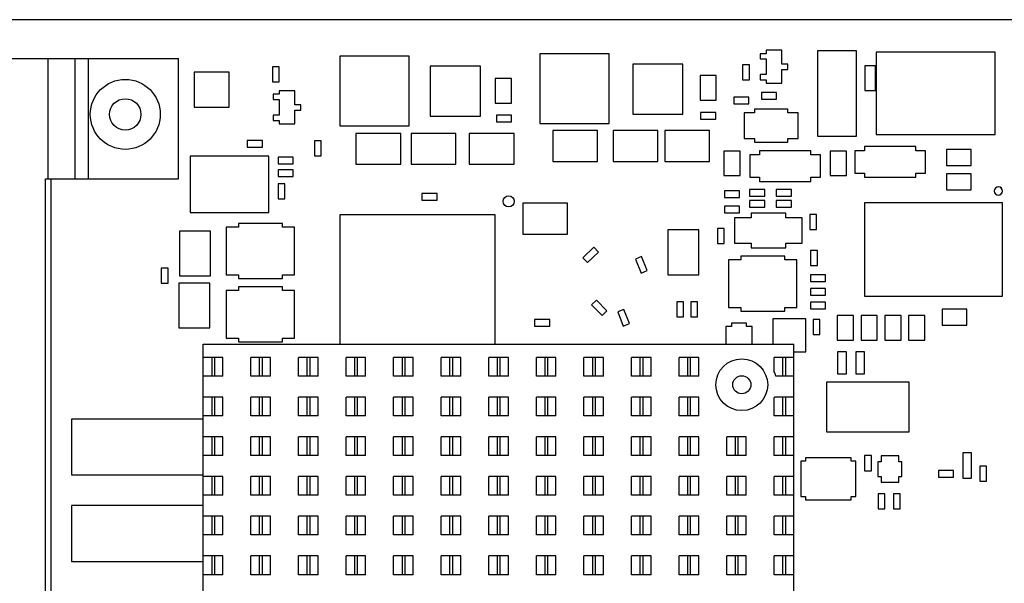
# Model space of a CAD drawing. Header units: inches. Extents: x 0 to 34, y 0 to 22.
# Tile 23 of 59: x 13.9 to 17.4, y 8.4 to 10.4. Entities that reach past the tile are written whole.
import ezdxf

# ---------------------------------------------------------------- set-up
doc = ezdxf.new("R2010")
doc.units = ezdxf.units.IN
doc.header["$LTSCALE"] = 1.87
doc.header["$MEASUREMENT"] = 0
doc.layers.get('0').update_dxf_attribs({"linetype": 'CONTINUOUS'})

msp = doc.modelspace()

# ---------------------------------------------------------------- linework, layer by layer
at = {"color": 7, "linetype": 'CONTINUOUS'}
for p, q in [((19.3556, 10.4375), (13.6186, 10.4375)), ((15.7586, 10.3152), (15.7586, 10.0668)), ((16.0066, 10.3152), (15.7586, 10.3152)), ((16.0066, 10.0668), (16.0066, 10.3152)), ((16.5464, 10.3159), (16.5464, 10.297)), ((16.568, 10.3159), (16.5464, 10.3159)), ((16.568, 10.3281), (16.568, 10.3159)), ((16.6231, 10.3281), (16.568, 10.3281)), ((16.6231, 10.2785), (16.6231, 10.3281)), ((16.7506, 10.3265), (16.7506, 10.0215)), ((16.8906, 10.3265), (16.7506, 10.3265)), ((16.8906, 10.0215), (16.8906, 10.3265)), ((16.9606, 10.3215), (16.9606, 10.0265)), ((17.3856, 10.3215), (16.9606, 10.3215)), ((17.3856, 10.0265), (17.3856, 10.3215)), ((13.5678, 10.299), (14.4678, 10.299)), ((14.0018, 9.869), (14.0018, 10.299)), ((14.0978, 10.299), (14.0978, 9.869)), ((14.1458, 9.869), (14.1458, 10.299)), ((14.4678, 9.869), (14.4678, 10.299)), ((15.0445, 10.3069), (15.0445, 10.0586)), ((15.2925, 10.3069), (15.0445, 10.3069)), ((15.2925, 10.0586), (15.2925, 10.3069)), ((16.091, 10.2786), (16.091, 10.0995)), ((16.2701, 10.2786), (16.091, 10.2786)), ((16.2701, 10.0995), (16.2701, 10.2786)), ((16.4836, 10.276), (16.4836, 10.222)), ((16.5076, 10.276), (16.4836, 10.276)), ((16.5076, 10.222), (16.5076, 10.276)), ((16.5464, 10.297), (16.568, 10.297)), ((16.568, 10.297), (16.568, 10.2411)), ((16.6448, 10.2785), (16.6231, 10.2785)), ((16.6448, 10.2596), (16.6448, 10.2785)), ((14.5243, 10.2495), (14.5243, 10.1245)), ((14.6493, 10.2495), (14.5243, 10.2495)), ((14.6493, 10.1245), (14.6493, 10.2495)), ((14.8036, 10.269), (14.8036, 10.215)), ((14.8276, 10.269), (14.8036, 10.269)), ((14.8276, 10.215), (14.8276, 10.269)), ((15.3673, 10.2715), (15.3673, 10.0924)), ((15.5464, 10.2715), (15.3673, 10.2715)), ((15.5464, 10.0924), (15.5464, 10.2715)), ((16.3316, 10.238), (16.3316, 10.15)), ((16.3896, 10.238), (16.3316, 10.238)), ((16.3896, 10.15), (16.3896, 10.238)), ((16.5464, 10.2411), (16.5464, 10.2222)), ((16.568, 10.2411), (16.5464, 10.2411)), ((16.6231, 10.21), (16.6231, 10.2596)), ((16.6231, 10.2596), (16.6448, 10.2596)), ((16.9206, 10.272), (16.9206, 10.184)), ((16.9586, 10.272), (16.9206, 10.272)), ((16.9586, 10.184), (16.9586, 10.272)), ((14.8036, 10.215), (14.8276, 10.215)), ((15.5995, 10.2268), (15.5995, 10.1388)), ((15.6575, 10.2268), (15.5995, 10.2268)), ((15.6575, 10.1388), (15.6575, 10.2268)), ((16.4836, 10.222), (16.5076, 10.222)), ((16.5464, 10.2222), (16.568, 10.2222)), ((16.568, 10.2222), (16.568, 10.21)), ((16.568, 10.21), (16.6231, 10.21)), ((14.8064, 10.1709), (14.8064, 10.152)), ((14.828, 10.1709), (14.8064, 10.1709)), ((14.828, 10.1831), (14.828, 10.1709)), ((14.8831, 10.1831), (14.828, 10.1831)), ((14.8831, 10.1335), (14.8831, 10.1831)), ((16.5506, 10.177), (16.5506, 10.153)), ((16.6046, 10.177), (16.5506, 10.177)), ((16.6046, 10.153), (16.6046, 10.177)), ((16.9206, 10.184), (16.9586, 10.184)), ((14.8064, 10.152), (14.828, 10.152)), ((14.828, 10.152), (14.828, 10.0961)), ((14.9048, 10.1335), (14.8831, 10.1335)), ((14.9048, 10.1146), (14.9048, 10.1335)), ((15.5995, 10.1388), (15.6575, 10.1388)), ((16.3316, 10.15), (16.3896, 10.15)), ((16.4516, 10.161), (16.4516, 10.137)), ((16.5056, 10.161), (16.4516, 10.161)), ((16.4516, 10.137), (16.5056, 10.137)), ((16.5056, 10.137), (16.5056, 10.161)), ((16.5506, 10.153), (16.6046, 10.153)), ((14.5243, 10.1245), (14.6493, 10.1245)), ((14.8831, 10.065), (14.8831, 10.1146)), ((14.8831, 10.1146), (14.9048, 10.1146)), ((16.091, 10.0995), (16.2701, 10.0995)), ((16.3336, 10.106), (16.3336, 10.082)), ((16.3876, 10.106), (16.3336, 10.106)), ((16.3876, 10.082), (16.3876, 10.106)), ((16.4891, 10.1049), (16.4891, 10.0132)), ((16.5265, 10.1049), (16.4891, 10.1049)), ((16.5265, 10.1181), (16.5265, 10.1049)), ((16.6446, 10.1181), (16.5265, 10.1181)), ((16.6446, 10.1049), (16.6446, 10.1181)), ((16.682, 10.1049), (16.6446, 10.1049)), ((16.682, 10.0132), (16.682, 10.1049)), ((14.8064, 10.0961), (14.8064, 10.0772)), ((14.828, 10.0961), (14.8064, 10.0961)), ((14.8064, 10.0772), (14.828, 10.0772)), ((14.828, 10.0772), (14.828, 10.065)), ((14.828, 10.065), (14.8831, 10.065)), ((15.3673, 10.0924), (15.5464, 10.0924)), ((15.6036, 10.096), (15.6036, 10.072)), ((15.6576, 10.096), (15.6036, 10.096)), ((15.6036, 10.072), (15.6576, 10.072)), ((15.6576, 10.072), (15.6576, 10.096)), ((15.7586, 10.0668), (16.0066, 10.0668)), ((16.3336, 10.082), (16.3876, 10.082)), ((15.0445, 10.0586), (15.2925, 10.0586)), ((15.1018, 10.0311), (15.1018, 9.9211)), ((15.2618, 10.0311), (15.1018, 10.0311)), ((15.2618, 9.9211), (15.2618, 10.0311)), ((15.2993, 10.0311), (15.2993, 9.9211)), ((15.4593, 10.0311), (15.2993, 10.0311)), ((15.4593, 9.9211), (15.4593, 10.0311)), ((15.5068, 10.0311), (15.5068, 9.9211)), ((15.6668, 10.0311), (15.5068, 10.0311)), ((15.6668, 9.9211), (15.6668, 10.0311)), ((15.8056, 10.041), (15.8056, 9.931)), ((15.9656, 10.041), (15.8056, 10.041)), ((15.9656, 9.931), (15.9656, 10.041)), ((16.0206, 10.041), (16.0206, 9.931)), ((16.1806, 10.041), (16.0206, 10.041)), ((16.1806, 9.931), (16.1806, 10.041)), ((16.2056, 10.041), (16.2056, 9.931)), ((16.3656, 10.041), (16.2056, 10.041)), ((16.3656, 9.931), (16.3656, 10.041)), ((14.7136, 10.006), (14.7136, 9.982)), ((14.7676, 10.006), (14.7136, 10.006)), ((14.7676, 9.982), (14.7676, 10.006)), ((14.9536, 10.005), (14.9536, 9.951)), ((14.9776, 10.005), (14.9536, 10.005)), ((14.9776, 9.951), (14.9776, 10.005)), ((16.4891, 10.0132), (16.5265, 10.0132)), ((16.5265, 10.0132), (16.5265, 10)), ((16.5265, 10), (16.6446, 10)), ((16.6446, 10), (16.6446, 10.0132)), ((16.6446, 10.0132), (16.682, 10.0132)), ((16.7506, 10.0215), (16.8906, 10.0215)), ((16.9606, 10.0265), (17.3856, 10.0265)), ((14.7136, 9.982), (14.7676, 9.982)), ((16.4166, 9.968), (16.4166, 9.88)), ((16.4746, 9.968), (16.4166, 9.968)), ((16.4746, 9.88), (16.4746, 9.968)), ((16.5436, 9.969), (16.5436, 9.954)), ((16.7276, 9.969), (16.5436, 9.969)), ((16.7276, 9.954), (16.7276, 9.969)), ((16.7966, 9.968), (16.7966, 9.88)), ((16.8546, 9.968), (16.7966, 9.968)), ((16.8546, 9.88), (16.8546, 9.968)), ((16.8846, 9.969), (16.8846, 9.889)), ((16.9186, 9.969), (16.8846, 9.969)), ((16.9186, 9.984), (16.9186, 9.969)), ((17.1026, 9.984), (16.9186, 9.984)), ((17.1026, 9.969), (17.1026, 9.984)), ((17.1366, 9.969), (17.1026, 9.969)), ((17.1366, 9.889), (17.1366, 9.969)), ((17.2116, 9.974), (17.2116, 9.916)), ((17.2996, 9.974), (17.2116, 9.974)), ((17.2996, 9.916), (17.2996, 9.974)), ((14.5101, 9.9494), (14.5101, 9.7486)), ((14.7911, 9.9494), (14.5101, 9.9494)), ((14.7911, 9.7486), (14.7911, 9.9494)), ((14.8236, 9.946), (14.8236, 9.922)), ((14.8776, 9.946), (14.8236, 9.946)), ((14.8236, 9.922), (14.8776, 9.922)), ((14.8776, 9.922), (14.8776, 9.946)), ((14.9536, 9.951), (14.9776, 9.951)), ((15.1018, 9.9211), (15.2618, 9.9211)), ((15.2993, 9.9211), (15.4593, 9.9211)), ((15.5068, 9.9211), (15.6668, 9.9211)), ((15.8056, 9.931), (15.9656, 9.931)), ((16.0206, 9.931), (16.1806, 9.931)), ((16.2056, 9.931), (16.3656, 9.931)), ((16.5096, 9.954), (16.5096, 9.874)), ((16.5436, 9.954), (16.5096, 9.954)), ((16.7616, 9.954), (16.7276, 9.954)), ((16.7616, 9.874), (16.7616, 9.954)), ((14.8236, 9.901), (14.8236, 9.877)), ((14.8776, 9.901), (14.8236, 9.901)), ((14.8776, 9.877), (14.8776, 9.901)), ((16.8846, 9.889), (16.9186, 9.889)), ((16.9186, 9.889), (16.9186, 9.874)), ((17.1026, 9.874), (17.1026, 9.889)), ((17.1026, 9.889), (17.1366, 9.889)), ((17.2116, 9.916), (17.2996, 9.916)), ((17.2116, 9.887), (17.2116, 9.829)), ((17.2996, 9.887), (17.2116, 9.887)), ((17.2996, 9.829), (17.2996, 9.887)), ((13.9928, 7.069), (13.9928, 9.869)), ((13.9928, 9.869), (14.4678, 9.869)), ((14.0134, 7.069), (14.0134, 9.869)), ((14.8236, 9.877), (14.8776, 9.877)), ((14.8236, 9.851), (14.8236, 9.797)), ((14.8476, 9.851), (14.8236, 9.851)), ((14.8476, 9.797), (14.8476, 9.851)), ((16.4166, 9.88), (16.4746, 9.88)), ((16.5096, 9.874), (16.5436, 9.874)), ((16.5436, 9.874), (16.5436, 9.859)), ((16.5436, 9.859), (16.7276, 9.859)), ((16.7276, 9.859), (16.7276, 9.874)), ((16.7276, 9.874), (16.7616, 9.874)), ((16.7966, 9.88), (16.8546, 9.88)), ((16.9186, 9.874), (17.1026, 9.874)), ((15.3376, 9.816), (15.3376, 9.792)), ((15.3916, 9.816), (15.3376, 9.816)), ((15.3916, 9.792), (15.3916, 9.816)), ((16.4186, 9.826), (16.4186, 9.802)), ((16.4726, 9.826), (16.4186, 9.826)), ((16.4726, 9.802), (16.4726, 9.826)), ((16.5086, 9.831), (16.5086, 9.807)), ((16.5626, 9.831), (16.5086, 9.831)), ((16.5626, 9.807), (16.5626, 9.831)), ((16.6036, 9.831), (16.6036, 9.807)), ((16.6576, 9.831), (16.6036, 9.831)), ((16.6576, 9.807), (16.6576, 9.831)), ((17.2116, 9.829), (17.2996, 9.829)), ((17.3969, 9.8396), (17.3969, 9.8401)), ((17.3979, 9.8401), (17.3979, 9.8396)), ((14.8236, 9.797), (14.8476, 9.797)), ((15.3376, 9.792), (15.3916, 9.792)), ((15.6983, 9.7811), (15.6983, 9.6711)), ((15.8583, 9.7811), (15.6983, 9.7811)), ((15.8583, 9.6711), (15.8583, 9.7811)), ((16.4186, 9.802), (16.4726, 9.802)), ((16.5086, 9.807), (16.5626, 9.807)), ((16.5086, 9.791), (16.5086, 9.767)), ((16.5626, 9.791), (16.5086, 9.791)), ((16.5626, 9.767), (16.5626, 9.791)), ((16.6036, 9.807), (16.6576, 9.807)), ((16.6036, 9.791), (16.6036, 9.767)), ((16.6576, 9.791), (16.6036, 9.791)), ((16.6576, 9.767), (16.6576, 9.791)), ((16.9195, 9.7833), (16.9195, 9.4487)), ((17.4116, 9.7833), (16.9195, 9.7833)), ((17.4116, 9.4487), (17.4116, 9.7833)), ((14.5101, 9.7486), (14.7911, 9.7486)), ((16.4186, 9.771), (16.4186, 9.747)), ((16.4726, 9.771), (16.4186, 9.771)), ((16.4186, 9.747), (16.4726, 9.747)), ((16.4726, 9.747), (16.4726, 9.771)), ((16.5086, 9.767), (16.5626, 9.767)), ((16.5136, 9.746), (16.5136, 9.7295)), ((16.6376, 9.746), (16.5136, 9.746)), ((16.6036, 9.767), (16.6576, 9.767)), ((16.6376, 9.7295), (16.6376, 9.746)), ((15.0443, 9.7402), (15.0443, 9.2775)), ((15.5994, 9.7402), (15.0443, 9.7402)), ((15.5994, 9.2775), (15.5994, 9.7402)), ((16.4551, 9.7295), (16.4551, 9.6385)), ((16.5136, 9.7295), (16.4551, 9.7295)), ((16.6961, 9.7295), (16.6376, 9.7295)), ((16.6961, 9.6385), (16.6961, 9.7295)), ((16.7236, 9.741), (16.7236, 9.687)), ((16.7476, 9.741), (16.7236, 9.741)), ((16.7476, 9.687), (16.7476, 9.741)), ((14.4718, 9.682), (14.4718, 9.522)), ((14.5818, 9.682), (14.4718, 9.682)), ((14.5818, 9.522), (14.5818, 9.682)), ((14.6385, 9.6953), (14.6385, 9.5252)), ((14.6818, 9.6953), (14.6385, 9.6953)), ((14.6818, 9.7087), (14.6818, 9.6953)), ((14.8393, 9.7087), (14.6818, 9.7087)), ((14.8393, 9.6953), (14.8393, 9.7087)), ((14.8826, 9.6953), (14.8393, 9.6953)), ((14.8826, 9.5252), (14.8826, 9.6953)), ((16.2165, 9.6858), (16.2165, 9.5258)), ((16.3265, 9.6858), (16.2165, 9.6858)), ((16.3265, 9.5258), (16.3265, 9.6858)), ((16.3936, 9.691), (16.3936, 9.637)), ((16.4176, 9.691), (16.3936, 9.691)), ((16.4176, 9.637), (16.4176, 9.691)), ((16.7236, 9.687), (16.7476, 9.687)), ((15.6983, 9.6711), (15.8583, 9.6711)), ((15.9514, 9.6239), (15.9126, 9.5863)), ((15.9292, 9.5691), (15.9681, 9.6066)), ((15.9681, 9.6066), (15.9514, 9.6239)), ((16.3936, 9.637), (16.4176, 9.637)), ((16.4551, 9.6385), (16.5136, 9.6385)), ((16.5136, 9.6385), (16.5136, 9.622)), ((16.5136, 9.622), (16.6376, 9.622)), ((16.6376, 9.622), (16.6376, 9.6385)), ((16.6376, 9.6385), (16.6961, 9.6385)), ((16.7266, 9.613), (16.7266, 9.559)), ((16.7506, 9.613), (16.7266, 9.613)), ((16.7506, 9.559), (16.7506, 9.613)), ((15.9126, 9.5863), (15.9292, 9.5691)), ((16.1226, 9.5908), (16.1004, 9.5818)), ((16.1004, 9.5818), (16.1206, 9.5317)), ((16.1429, 9.5407), (16.1226, 9.5908)), ((16.4335, 9.5791), (16.4335, 9.409)), ((16.4768, 9.5791), (16.4335, 9.5791)), ((16.4768, 9.5924), (16.4768, 9.5791)), ((16.6343, 9.5924), (16.4768, 9.5924)), ((16.6343, 9.5791), (16.6343, 9.5924)), ((16.6776, 9.5791), (16.6343, 9.5791)), ((16.6776, 9.409), (16.6776, 9.5791)), ((14.4065, 9.5498), (14.4065, 9.4958)), ((14.4305, 9.5498), (14.4065, 9.5498)), ((14.4305, 9.4958), (14.4305, 9.5498)), ((16.1206, 9.5317), (16.1429, 9.5407)), ((16.7266, 9.559), (16.7506, 9.559)), ((14.4718, 9.522), (14.5818, 9.522)), ((14.6385, 9.5252), (14.6818, 9.5252)), ((14.6818, 9.5252), (14.6818, 9.5119)), ((14.6818, 9.5119), (14.8393, 9.5119)), ((14.8393, 9.5119), (14.8393, 9.5252)), ((14.8393, 9.5252), (14.8826, 9.5252)), ((16.2165, 9.5258), (16.3265, 9.5258)), ((16.7256, 9.526), (16.7256, 9.502)), ((16.7796, 9.526), (16.7256, 9.526)), ((16.7256, 9.502), (16.7796, 9.502)), ((16.7796, 9.502), (16.7796, 9.526)), ((14.4065, 9.4958), (14.4305, 9.4958)), ((14.4693, 9.4961), (14.4693, 9.3361)), ((14.5793, 9.4961), (14.4693, 9.4961)), ((14.5793, 9.3361), (14.5793, 9.4961)), ((14.6385, 9.4691), (14.6385, 9.299)), ((14.6818, 9.4691), (14.6385, 9.4691)), ((14.6818, 9.4824), (14.6818, 9.4691)), ((14.8393, 9.4824), (14.6818, 9.4824)), ((14.8393, 9.4691), (14.8393, 9.4824)), ((14.8826, 9.4691), (14.8393, 9.4691)), ((14.8826, 9.299), (14.8826, 9.4691)), ((16.7256, 9.477), (16.7256, 9.453)), ((16.7796, 9.477), (16.7256, 9.477)), ((16.7796, 9.453), (16.7796, 9.477)), ((15.9614, 9.435), (15.9441, 9.4184)), ((15.9989, 9.3962), (15.9614, 9.435)), ((16.2486, 9.429), (16.2486, 9.375)), ((16.2726, 9.429), (16.2486, 9.429)), ((16.2726, 9.375), (16.2726, 9.429)), ((16.2985, 9.4288), (16.2985, 9.3748)), ((16.3225, 9.4288), (16.2985, 9.4288)), ((16.3225, 9.3748), (16.3225, 9.4288)), ((16.7256, 9.453), (16.7796, 9.453)), ((16.9195, 9.4487), (17.4116, 9.4487)), ((15.9441, 9.4184), (15.9817, 9.3795)), ((15.9817, 9.3795), (15.9989, 9.3962)), ((16.0593, 9.4016), (16.0371, 9.3926)), ((16.0796, 9.3515), (16.0593, 9.4016)), ((16.4335, 9.409), (16.4768, 9.409)), ((16.4768, 9.409), (16.4768, 9.3956)), ((16.4768, 9.3956), (16.6343, 9.3956)), ((16.6343, 9.3956), (16.6343, 9.409)), ((16.6343, 9.409), (16.6776, 9.409)), ((16.7256, 9.428), (16.7256, 9.404)), ((16.7796, 9.428), (16.7256, 9.428)), ((16.7256, 9.404), (16.7796, 9.404)), ((16.7796, 9.404), (16.7796, 9.428)), ((17.2846, 9.403), (17.1966, 9.403)), ((17.1966, 9.403), (17.1966, 9.345)), ((17.2846, 9.345), (17.2846, 9.403)), ((15.7403, 9.366), (15.7403, 9.342)), ((15.7943, 9.366), (15.7403, 9.366)), ((15.7943, 9.342), (15.7943, 9.366)), ((16.0371, 9.3926), (16.0573, 9.3425)), ((16.2486, 9.375), (16.2726, 9.375)), ((16.2985, 9.3748), (16.3225, 9.3748)), ((16.5914, 9.368), (16.5914, 9.2775)), ((16.7097, 9.368), (16.5914, 9.368)), ((16.7097, 9.25), (16.7097, 9.368)), ((16.7356, 9.366), (16.7356, 9.312)), ((16.7596, 9.366), (16.7356, 9.366)), ((16.7596, 9.312), (16.7596, 9.366)), ((16.8216, 9.38), (16.8216, 9.292)), ((16.8796, 9.38), (16.8216, 9.38)), ((16.8796, 9.292), (16.8796, 9.38)), ((16.9066, 9.38), (16.9066, 9.292)), ((16.9646, 9.38), (16.9066, 9.38)), ((16.9646, 9.292), (16.9646, 9.38)), ((16.9916, 9.38), (16.9916, 9.292)), ((17.0496, 9.38), (16.9916, 9.38)), ((17.0496, 9.292), (17.0496, 9.38)), ((17.0766, 9.38), (17.0766, 9.292)), ((17.1346, 9.38), (17.0766, 9.38)), ((17.1346, 9.292), (17.1346, 9.38)), ((14.4693, 9.3361), (14.5793, 9.3361)), ((15.7403, 9.342), (15.7943, 9.342)), ((16.0573, 9.3425), (16.0796, 9.3515)), ((16.4236, 9.3405), (16.4236, 9.2775)), ((16.4441, 9.3405), (16.4236, 9.3405)), ((16.4441, 9.3525), (16.4441, 9.3405)), ((16.4971, 9.3525), (16.4441, 9.3525)), ((16.4971, 9.3405), (16.4971, 9.3525)), ((16.5176, 9.3405), (16.4971, 9.3405)), ((16.5176, 9.2775), (16.5176, 9.3405)), ((17.1966, 9.345), (17.2846, 9.345)), ((14.6385, 9.299), (14.6818, 9.299)), ((14.6818, 9.299), (14.6818, 9.2856)), ((14.8393, 9.2856), (14.8393, 9.299)), ((14.8393, 9.299), (14.8826, 9.299)), ((16.7356, 9.312), (16.7596, 9.312)), ((16.8216, 9.292), (16.8796, 9.292)), ((16.9066, 9.292), (16.9646, 9.292)), ((16.9916, 9.292), (17.0496, 9.292)), ((17.0766, 9.292), (17.1346, 9.292)), ((14.5566, 7.2775), (14.5566, 9.2775)), ((14.5566, 9.2775), (16.6666, 9.2775)), ((14.6818, 9.2856), (14.8393, 9.2856)), ((16.6666, 7.2775), (16.6666, 9.2775)), ((14.6266, 9.2305), (14.5566, 9.2305)), ((14.5866, 9.2305), (14.5866, 9.1635)), ((14.5966, 9.2305), (14.5966, 9.1635)), ((14.6266, 9.1635), (14.6266, 9.2305)), ((14.7266, 9.1635), (14.7266, 9.2305)), ((14.7966, 9.2305), (14.7266, 9.2305)), ((14.7566, 9.2305), (14.7566, 9.1635)), ((14.7666, 9.2305), (14.7666, 9.1635)), ((14.7966, 9.1635), (14.7966, 9.2305)), ((14.8966, 9.1635), (14.8966, 9.2305)), ((14.9666, 9.2305), (14.8966, 9.2305)), ((14.9266, 9.2305), (14.9266, 9.1635)), ((14.9366, 9.2305), (14.9366, 9.1635)), ((14.9666, 9.1635), (14.9666, 9.2305)), ((15.0666, 9.1635), (15.0666, 9.2305)), ((15.1366, 9.2305), (15.0666, 9.2305)), ((15.0966, 9.2305), (15.0966, 9.1635)), ((15.1066, 9.2305), (15.1066, 9.1635)), ((15.1366, 9.1635), (15.1366, 9.2305)), ((15.2366, 9.1635), (15.2366, 9.2305)), ((15.3066, 9.2305), (15.2366, 9.2305)), ((15.2666, 9.2305), (15.2666, 9.1635)), ((15.2766, 9.2305), (15.2766, 9.1635)), ((15.3066, 9.1635), (15.3066, 9.2305)), ((15.4066, 9.1635), (15.4066, 9.2305)), ((15.4766, 9.2305), (15.4066, 9.2305)), ((15.4366, 9.2305), (15.4366, 9.1635)), ((15.4466, 9.2305), (15.4466, 9.1635)), ((15.4766, 9.1635), (15.4766, 9.2305)), ((15.5766, 9.1635), (15.5766, 9.2305)), ((15.6466, 9.2305), (15.5766, 9.2305)), ((15.6066, 9.2305), (15.6066, 9.1635)), ((15.6166, 9.2305), (15.6166, 9.1635)), ((15.6466, 9.1635), (15.6466, 9.2305)), ((15.7466, 9.1635), (15.7466, 9.2305)), ((15.8166, 9.2305), (15.7466, 9.2305)), ((15.7766, 9.2305), (15.7766, 9.1635)), ((15.7866, 9.2305), (15.7866, 9.1635)), ((15.8166, 9.1635), (15.8166, 9.2305)), ((15.9166, 9.1635), (15.9166, 9.2305)), ((15.9866, 9.2305), (15.9166, 9.2305)), ((15.9466, 9.2305), (15.9466, 9.1635)), ((15.9566, 9.2305), (15.9566, 9.1635)), ((15.9866, 9.1635), (15.9866, 9.2305)), ((16.0866, 9.1635), (16.0866, 9.2305)), ((16.1566, 9.2305), (16.0866, 9.2305)), ((16.1166, 9.2305), (16.1166, 9.1635)), ((16.1266, 9.2305), (16.1266, 9.1635)), ((16.1566, 9.1635), (16.1566, 9.2305)), ((16.2566, 9.1635), (16.2566, 9.2305)), ((16.3266, 9.2305), (16.2566, 9.2305)), ((16.2866, 9.2305), (16.2866, 9.1635)), ((16.2966, 9.2305), (16.2966, 9.1635)), ((16.3266, 9.1635), (16.3266, 9.2305)), ((16.5966, 9.1791), (16.5966, 9.2305)), ((16.6666, 9.2305), (16.5966, 9.2305)), ((16.6266, 9.2305), (16.6266, 9.1635)), ((16.6366, 9.2305), (16.6366, 9.1635)), ((16.6666, 9.25), (16.7097, 9.25)), ((16.8228, 9.2504), (16.8228, 9.1716)), ((16.8543, 9.2504), (16.8228, 9.2504)), ((16.8543, 9.1716), (16.8543, 9.2504)), ((16.8878, 9.2504), (16.8878, 9.1716)), ((16.9193, 9.2504), (16.8878, 9.2504)), ((16.9193, 9.1716), (16.9193, 9.2504)), ((14.6266, 9.1635), (14.5566, 9.1635)), ((14.7966, 9.1635), (14.7266, 9.1635)), ((14.9666, 9.1635), (14.8966, 9.1635)), ((15.1366, 9.1635), (15.0666, 9.1635)), ((15.3066, 9.1635), (15.2366, 9.1635)), ((15.4766, 9.1635), (15.4066, 9.1635)), ((15.6466, 9.1635), (15.5766, 9.1635)), ((15.8166, 9.1635), (15.7466, 9.1635)), ((15.9866, 9.1635), (15.9166, 9.1635)), ((16.1566, 9.1635), (16.0866, 9.1635)), ((16.3266, 9.1635), (16.2566, 9.1635)), ((16.6666, 9.1635), (16.6017, 9.1635)), ((16.8228, 9.1716), (16.8543, 9.1716)), ((16.8878, 9.1716), (16.9193, 9.1716)), ((16.7829, 9.1416), (16.7829, 8.9644)), ((17.0782, 9.1416), (16.7829, 9.1416)), ((17.0782, 8.9644), (17.0782, 9.1416)), ((14.6266, 9.0885), (14.5566, 9.0885)), ((14.5866, 9.0885), (14.5866, 9.0215)), ((14.5966, 9.0885), (14.5966, 9.0215)), ((14.6266, 9.0215), (14.6266, 9.0885)), ((14.7266, 9.0215), (14.7266, 9.0885)), ((14.7966, 9.0885), (14.7266, 9.0885)), ((14.7566, 9.0885), (14.7566, 9.0215)), ((14.7666, 9.0885), (14.7666, 9.0215)), ((14.7966, 9.0215), (14.7966, 9.0885)), ((14.8966, 9.0215), (14.8966, 9.0885)), ((14.9666, 9.0885), (14.8966, 9.0885)), ((14.9266, 9.0885), (14.9266, 9.0215)), ((14.9366, 9.0885), (14.9366, 9.0215)), ((14.9666, 9.0215), (14.9666, 9.0885)), ((15.0666, 9.0215), (15.0666, 9.0885)), ((15.1366, 9.0885), (15.0666, 9.0885)), ((15.0966, 9.0885), (15.0966, 9.0215)), ((15.1066, 9.0885), (15.1066, 9.0215)), ((15.1366, 9.0215), (15.1366, 9.0885)), ((15.2366, 9.0215), (15.2366, 9.0885)), ((15.3066, 9.0885), (15.2366, 9.0885)), ((15.2666, 9.0885), (15.2666, 9.0215)), ((15.2766, 9.0885), (15.2766, 9.0215)), ((15.3066, 9.0215), (15.3066, 9.0885)), ((15.4066, 9.0215), (15.4066, 9.0885)), ((15.4766, 9.0885), (15.4066, 9.0885)), ((15.4366, 9.0885), (15.4366, 9.0215)), ((15.4466, 9.0885), (15.4466, 9.0215)), ((15.4766, 9.0215), (15.4766, 9.0885)), ((15.5766, 9.0215), (15.5766, 9.0885)), ((15.6466, 9.0885), (15.5766, 9.0885)), ((15.6066, 9.0885), (15.6066, 9.0215)), ((15.6166, 9.0885), (15.6166, 9.0215)), ((15.6466, 9.0215), (15.6466, 9.0885)), ((15.7466, 9.0215), (15.7466, 9.0885)), ((15.8166, 9.0885), (15.7466, 9.0885)), ((15.7766, 9.0885), (15.7766, 9.0215)), ((15.7866, 9.0885), (15.7866, 9.0215)), ((15.8166, 9.0215), (15.8166, 9.0885)), ((15.9166, 9.0215), (15.9166, 9.0885)), ((15.9866, 9.0885), (15.9166, 9.0885)), ((15.9466, 9.0885), (15.9466, 9.0215)), ((15.9566, 9.0885), (15.9566, 9.0215)), ((15.9866, 9.0215), (15.9866, 9.0885)), ((16.0866, 9.0215), (16.0866, 9.0885)), ((16.1566, 9.0885), (16.0866, 9.0885)), ((16.1166, 9.0885), (16.1166, 9.0215)), ((16.1266, 9.0885), (16.1266, 9.0215)), ((16.1566, 9.0215), (16.1566, 9.0885)), ((16.2566, 9.0215), (16.2566, 9.0885)), ((16.3266, 9.0885), (16.2566, 9.0885)), ((16.2866, 9.0885), (16.2866, 9.0215)), ((16.2966, 9.0885), (16.2966, 9.0215)), ((16.3266, 9.0215), (16.3266, 9.0885)), ((16.5966, 9.0215), (16.5966, 9.0859)), ((16.6666, 9.0885), (16.5976, 9.0885)), ((16.6266, 9.0885), (16.6266, 9.0215)), ((16.6366, 9.0885), (16.6366, 9.0215)), ((14.0856, 9.01), (14.0856, 8.81)), ((14.5566, 9.01), (14.0856, 9.01)), ((14.6266, 9.0215), (14.5566, 9.0215)), ((14.7966, 9.0215), (14.7266, 9.0215)), ((14.9666, 9.0215), (14.8966, 9.0215)), ((15.1366, 9.0215), (15.0666, 9.0215)), ((15.3066, 9.0215), (15.2366, 9.0215)), ((15.4766, 9.0215), (15.4066, 9.0215)), ((15.6466, 9.0215), (15.5766, 9.0215)), ((15.8166, 9.0215), (15.7466, 9.0215)), ((15.9866, 9.0215), (15.9166, 9.0215)), ((16.1566, 9.0215), (16.0866, 9.0215)), ((16.3266, 9.0215), (16.2566, 9.0215)), ((16.6666, 9.0215), (16.5966, 9.0215)), ((14.6266, 8.9465), (14.5566, 8.9465)), ((14.5866, 8.9465), (14.5866, 8.8795)), ((14.5966, 8.9465), (14.5966, 8.8795)), ((14.6266, 8.8795), (14.6266, 8.9465)), ((14.7266, 8.8795), (14.7266, 8.9465)), ((14.7966, 8.9465), (14.7266, 8.9465)), ((14.7566, 8.9465), (14.7566, 8.8795)), ((14.7666, 8.9465), (14.7666, 8.8795)), ((14.7966, 8.8795), (14.7966, 8.9465)), ((14.8966, 8.8795), (14.8966, 8.9465)), ((14.9666, 8.9465), (14.8966, 8.9465)), ((14.9266, 8.9465), (14.9266, 8.8795)), ((14.9366, 8.9465), (14.9366, 8.8795)), ((14.9666, 8.8795), (14.9666, 8.9465)), ((15.0666, 8.8795), (15.0666, 8.9465)), ((15.1366, 8.9465), (15.0666, 8.9465)), ((15.0966, 8.9465), (15.0966, 8.8795)), ((15.1066, 8.9465), (15.1066, 8.8795)), ((15.1366, 8.8795), (15.1366, 8.9465)), ((15.2366, 8.8795), (15.2366, 8.9465)), ((15.3066, 8.9465), (15.2366, 8.9465)), ((15.2666, 8.9465), (15.2666, 8.8795)), ((15.2766, 8.9465), (15.2766, 8.8795)), ((15.3066, 8.8795), (15.3066, 8.9465)), ((15.4066, 8.8795), (15.4066, 8.9465)), ((15.4766, 8.9465), (15.4066, 8.9465)), ((15.4366, 8.9465), (15.4366, 8.8795)), ((15.4466, 8.9465), (15.4466, 8.8795)), ((15.4766, 8.8795), (15.4766, 8.9465)), ((15.5766, 8.8795), (15.5766, 8.9465)), ((15.6466, 8.9465), (15.5766, 8.9465)), ((15.6066, 8.9465), (15.6066, 8.8795)), ((15.6166, 8.9465), (15.6166, 8.8795)), ((15.6466, 8.8795), (15.6466, 8.9465)), ((15.7466, 8.8795), (15.7466, 8.9465)), ((15.8166, 8.9465), (15.7466, 8.9465)), ((15.7766, 8.9465), (15.7766, 8.8795)), ((15.7866, 8.9465), (15.7866, 8.8795)), ((15.8166, 8.8795), (15.8166, 8.9465)), ((15.9166, 8.8795), (15.9166, 8.9465)), ((15.9866, 8.9465), (15.9166, 8.9465)), ((15.9466, 8.9465), (15.9466, 8.8795)), ((15.9566, 8.9465), (15.9566, 8.8795)), ((15.9866, 8.8795), (15.9866, 8.9465)), ((16.0866, 8.8795), (16.0866, 8.9465)), ((16.1566, 8.9465), (16.0866, 8.9465)), ((16.1166, 8.9465), (16.1166, 8.8795)), ((16.1266, 8.9465), (16.1266, 8.8795)), ((16.1566, 8.8795), (16.1566, 8.9465)), ((16.2566, 8.8795), (16.2566, 8.9465)), ((16.3266, 8.9465), (16.2566, 8.9465)), ((16.2866, 8.9465), (16.2866, 8.8795)), ((16.2966, 8.9465), (16.2966, 8.8795)), ((16.3266, 8.8795), (16.3266, 8.9465)), ((16.4266, 8.8795), (16.4266, 8.9465)), ((16.4966, 8.9465), (16.4266, 8.9465)), ((16.4566, 8.9465), (16.4566, 8.8795)), ((16.4666, 8.9465), (16.4666, 8.8795)), ((16.4966, 8.8795), (16.4966, 8.9465)), ((16.5966, 8.8795), (16.5966, 8.9465)), ((16.6666, 8.9465), (16.5966, 8.9465)), ((16.6266, 8.9465), (16.6266, 8.8795)), ((16.6366, 8.9465), (16.6366, 8.8795)), ((16.7829, 8.9644), (17.0782, 8.9644)), ((14.6266, 8.8795), (14.5566, 8.8795)), ((14.7966, 8.8795), (14.7266, 8.8795)), ((14.9666, 8.8795), (14.8966, 8.8795)), ((15.1366, 8.8795), (15.0666, 8.8795)), ((15.3066, 8.8795), (15.2366, 8.8795)), ((15.4766, 8.8795), (15.4066, 8.8795)), ((15.6466, 8.8795), (15.5766, 8.8795)), ((15.8166, 8.8795), (15.7466, 8.8795)), ((15.9866, 8.8795), (15.9166, 8.8795)), ((16.1566, 8.8795), (16.0866, 8.8795)), ((16.3266, 8.8795), (16.2566, 8.8795)), ((16.4966, 8.8795), (16.4266, 8.8795)), ((16.6666, 8.8795), (16.5966, 8.8795)), ((16.7081, 8.871), (16.7081, 8.859)), ((16.8711, 8.871), (16.7081, 8.871)), ((16.8711, 8.859), (16.8711, 8.871)), ((16.9436, 8.8793), (16.9196, 8.8793)), ((16.9196, 8.8793), (16.9196, 8.8253)), ((16.9436, 8.8253), (16.9436, 8.8793)), ((17.0412, 8.878), (16.978, 8.878)), ((16.978, 8.878), (16.978, 8.8575)), ((17.0412, 8.8575), (17.0412, 8.878)), ((17.3011, 8.889), (17.2701, 8.889)), ((17.2701, 8.889), (17.2701, 8.799)), ((17.3011, 8.799), (17.3011, 8.889)), ((16.6911, 8.859), (16.6911, 8.733)), ((16.7081, 8.859), (16.6911, 8.859)), ((16.8881, 8.859), (16.8711, 8.859)), ((16.8881, 8.733), (16.8881, 8.859)), ((16.978, 8.8575), (16.9671, 8.8575)), ((16.9671, 8.8575), (16.9671, 8.8045)), ((17.0521, 8.8575), (17.0412, 8.8575)), ((17.0521, 8.8045), (17.0521, 8.8575)), ((17.3546, 8.842), (17.3306, 8.842)), ((17.3306, 8.842), (17.3306, 8.788)), ((17.3546, 8.788), (17.3546, 8.842)), ((14.0856, 8.81), (14.5566, 8.81)), ((14.6266, 8.8045), (14.5566, 8.8045)), ((14.5866, 8.8045), (14.5866, 8.7375)), ((14.5966, 8.8045), (14.5966, 8.7375)), ((14.6266, 8.7375), (14.6266, 8.8045)), ((14.7266, 8.7375), (14.7266, 8.8045)), ((14.7966, 8.8045), (14.7266, 8.8045)), ((14.7566, 8.8045), (14.7566, 8.7375)), ((14.7666, 8.8045), (14.7666, 8.7375)), ((14.7966, 8.7375), (14.7966, 8.8045)), ((14.8966, 8.7375), (14.8966, 8.8045)), ((14.9666, 8.8045), (14.8966, 8.8045)), ((14.9266, 8.8045), (14.9266, 8.7375)), ((14.9366, 8.8045), (14.9366, 8.7375)), ((14.9666, 8.7375), (14.9666, 8.8045)), ((15.0666, 8.7375), (15.0666, 8.8045)), ((15.1366, 8.8045), (15.0666, 8.8045)), ((15.0966, 8.8045), (15.0966, 8.7375)), ((15.1066, 8.8045), (15.1066, 8.7375)), ((15.1366, 8.7375), (15.1366, 8.8045)), ((15.2366, 8.7375), (15.2366, 8.8045)), ((15.3066, 8.8045), (15.2366, 8.8045)), ((15.2666, 8.8045), (15.2666, 8.7375)), ((15.2766, 8.8045), (15.2766, 8.7375)), ((15.3066, 8.7375), (15.3066, 8.8045)), ((15.4066, 8.7375), (15.4066, 8.8045)), ((15.4766, 8.8045), (15.4066, 8.8045)), ((15.4366, 8.8045), (15.4366, 8.7375)), ((15.4466, 8.8045), (15.4466, 8.7375)), ((15.4766, 8.7375), (15.4766, 8.8045)), ((15.5766, 8.7375), (15.5766, 8.8045)), ((15.6466, 8.8045), (15.5766, 8.8045)), ((15.6066, 8.8045), (15.6066, 8.7375)), ((15.6166, 8.8045), (15.6166, 8.7375)), ((15.6466, 8.7375), (15.6466, 8.8045)), ((15.7466, 8.7375), (15.7466, 8.8045)), ((15.8166, 8.8045), (15.7466, 8.8045)), ((15.7766, 8.8045), (15.7766, 8.7375)), ((15.7866, 8.8045), (15.7866, 8.7375)), ((15.8166, 8.7375), (15.8166, 8.8045)), ((15.9166, 8.7375), (15.9166, 8.8045)), ((15.9866, 8.8045), (15.9166, 8.8045)), ((15.9466, 8.8045), (15.9466, 8.7375)), ((15.9566, 8.8045), (15.9566, 8.7375)), ((15.9866, 8.7375), (15.9866, 8.8045)), ((16.0866, 8.7375), (16.0866, 8.8045)), ((16.1566, 8.8045), (16.0866, 8.8045)), ((16.1166, 8.8045), (16.1166, 8.7375)), ((16.1266, 8.8045), (16.1266, 8.7375)), ((16.1566, 8.7375), (16.1566, 8.8045)), ((16.2566, 8.7375), (16.2566, 8.8045)), ((16.3266, 8.8045), (16.2566, 8.8045)), ((16.2866, 8.8045), (16.2866, 8.7375)), ((16.2966, 8.8045), (16.2966, 8.7375)), ((16.3266, 8.7375), (16.3266, 8.8045)), ((16.4266, 8.7375), (16.4266, 8.8045)), ((16.4966, 8.8045), (16.4266, 8.8045)), ((16.4566, 8.8045), (16.4566, 8.7375)), ((16.4666, 8.8045), (16.4666, 8.7375)), ((16.4966, 8.7375), (16.4966, 8.8045)), ((16.6666, 8.8045), (16.5966, 8.8045)), ((16.5966, 8.7375), (16.5966, 8.8045)), ((16.6266, 8.8045), (16.6266, 8.7375)), ((16.6366, 8.8045), (16.6366, 8.7375)), ((16.9196, 8.8253), (16.9436, 8.8253)), ((16.9671, 8.8045), (16.978, 8.8045)), ((16.978, 8.8045), (16.978, 8.784)), ((17.0412, 8.8045), (17.0521, 8.8045)), ((17.0412, 8.784), (17.0412, 8.8045)), ((17.2376, 8.826), (17.1836, 8.826)), ((17.1836, 8.826), (17.1836, 8.802)), ((17.1836, 8.802), (17.2376, 8.802)), ((17.2376, 8.802), (17.2376, 8.826)), ((17.2701, 8.799), (17.3011, 8.799)), ((16.978, 8.784), (17.0412, 8.784)), ((17.3306, 8.788), (17.3546, 8.788)), ((14.6266, 8.7375), (14.5566, 8.7375)), ((14.7966, 8.7375), (14.7266, 8.7375)), ((14.9666, 8.7375), (14.8966, 8.7375)), ((15.1366, 8.7375), (15.0666, 8.7375)), ((15.3066, 8.7375), (15.2366, 8.7375)), ((15.4766, 8.7375), (15.4066, 8.7375)), ((15.6466, 8.7375), (15.5766, 8.7375)), ((15.8166, 8.7375), (15.7466, 8.7375)), ((15.9866, 8.7375), (15.9166, 8.7375)), ((16.1566, 8.7375), (16.0866, 8.7375)), ((16.3266, 8.7375), (16.2566, 8.7375)), ((16.4966, 8.7375), (16.4266, 8.7375)), ((16.6666, 8.7375), (16.5966, 8.7375)), ((16.6911, 8.733), (16.7081, 8.733)), ((16.7081, 8.733), (16.7081, 8.721)), ((16.8711, 8.733), (16.8881, 8.733)), ((16.8711, 8.721), (16.8711, 8.733)), ((16.9916, 8.743), (16.9676, 8.743)), ((16.9676, 8.743), (16.9676, 8.689)), ((16.9916, 8.689), (16.9916, 8.743)), ((17.0466, 8.743), (17.0226, 8.743)), ((17.0226, 8.743), (17.0226, 8.689)), ((17.0466, 8.689), (17.0466, 8.743)), ((14.0851, 8.7011), (14.0851, 8.501)), ((14.5566, 8.7011), (14.0851, 8.7011)), ((16.7081, 8.721), (16.8711, 8.721)), ((14.6266, 8.6625), (14.5566, 8.6625)), ((14.5866, 8.6625), (14.5866, 8.5955)), ((14.5966, 8.6625), (14.5966, 8.5955)), ((14.6266, 8.5955), (14.6266, 8.6625)), ((14.7266, 8.5955), (14.7266, 8.6625)), ((14.7966, 8.6625), (14.7266, 8.6625)), ((14.7566, 8.6625), (14.7566, 8.5955)), ((14.7666, 8.6625), (14.7666, 8.5955)), ((14.7966, 8.5955), (14.7966, 8.6625)), ((14.8966, 8.5955), (14.8966, 8.6625)), ((14.9666, 8.6625), (14.8966, 8.6625)), ((14.9266, 8.6625), (14.9266, 8.5955)), ((14.9366, 8.6625), (14.9366, 8.5955)), ((14.9666, 8.5955), (14.9666, 8.6625)), ((15.0666, 8.5955), (15.0666, 8.6625)), ((15.1366, 8.6625), (15.0666, 8.6625)), ((15.0966, 8.6625), (15.0966, 8.5955)), ((15.1066, 8.6625), (15.1066, 8.5955)), ((15.1366, 8.5955), (15.1366, 8.6625)), ((15.2366, 8.5955), (15.2366, 8.6625)), ((15.3066, 8.6625), (15.2366, 8.6625)), ((15.2666, 8.6625), (15.2666, 8.5955)), ((15.2766, 8.6625), (15.2766, 8.5955)), ((15.3066, 8.5955), (15.3066, 8.6625)), ((15.4066, 8.5955), (15.4066, 8.6625)), ((15.4766, 8.6625), (15.4066, 8.6625)), ((15.4366, 8.6625), (15.4366, 8.5955)), ((15.4466, 8.6625), (15.4466, 8.5955)), ((15.4766, 8.5955), (15.4766, 8.6625)), ((15.5766, 8.5955), (15.5766, 8.6625)), ((15.6466, 8.6625), (15.5766, 8.6625)), ((15.6066, 8.6625), (15.6066, 8.5955)), ((15.6166, 8.6625), (15.6166, 8.5955)), ((15.6466, 8.5955), (15.6466, 8.6625)), ((15.7466, 8.5955), (15.7466, 8.6625)), ((15.8166, 8.6625), (15.7466, 8.6625)), ((15.7766, 8.6625), (15.7766, 8.5955)), ((15.7866, 8.6625), (15.7866, 8.5955)), ((15.8166, 8.5955), (15.8166, 8.6625)), ((15.9166, 8.5955), (15.9166, 8.6625)), ((15.9866, 8.6625), (15.9166, 8.6625)), ((15.9466, 8.6625), (15.9466, 8.5955)), ((15.9566, 8.6625), (15.9566, 8.5955)), ((15.9866, 8.5955), (15.9866, 8.6625)), ((16.0866, 8.5955), (16.0866, 8.6625)), ((16.1566, 8.6625), (16.0866, 8.6625)), ((16.1166, 8.6625), (16.1166, 8.5955)), ((16.1266, 8.6625), (16.1266, 8.5955)), ((16.1566, 8.5955), (16.1566, 8.6625)), ((16.2566, 8.5955), (16.2566, 8.6625)), ((16.3266, 8.6625), (16.2566, 8.6625)), ((16.2866, 8.6625), (16.2866, 8.5955)), ((16.2966, 8.6625), (16.2966, 8.5955)), ((16.3266, 8.5955), (16.3266, 8.6625)), ((16.4266, 8.5955), (16.4266, 8.6625)), ((16.4966, 8.6625), (16.4266, 8.6625)), ((16.4566, 8.6625), (16.4566, 8.5955)), ((16.4666, 8.6625), (16.4666, 8.5955)), ((16.4966, 8.5955), (16.4966, 8.6625)), ((16.6666, 8.6625), (16.5966, 8.6625)), ((16.5966, 8.5955), (16.5966, 8.6625)), ((16.6266, 8.6625), (16.6266, 8.5955)), ((16.6366, 8.6625), (16.6366, 8.5955)), ((16.9676, 8.689), (16.9916, 8.689)), ((17.0226, 8.689), (17.0466, 8.689)), ((14.6266, 8.5955), (14.5566, 8.5955)), ((14.7966, 8.5955), (14.7266, 8.5955)), ((14.9666, 8.5955), (14.8966, 8.5955)), ((15.1366, 8.5955), (15.0666, 8.5955)), ((15.3066, 8.5955), (15.2366, 8.5955)), ((15.4766, 8.5955), (15.4066, 8.5955)), ((15.6466, 8.5955), (15.5766, 8.5955)), ((15.8166, 8.5955), (15.7466, 8.5955)), ((15.9866, 8.5955), (15.9166, 8.5955)), ((16.1566, 8.5955), (16.0866, 8.5955)), ((16.3266, 8.5955), (16.2566, 8.5955)), ((16.4966, 8.5955), (16.4266, 8.5955)), ((16.6666, 8.5955), (16.5966, 8.5955)), ((14.6266, 8.5205), (14.5566, 8.5205)), ((14.5866, 8.5205), (14.5866, 8.4535)), ((14.5966, 8.5205), (14.5966, 8.4535)), ((14.6266, 8.4535), (14.6266, 8.5205)), ((14.7266, 8.4535), (14.7266, 8.5205)), ((14.7966, 8.5205), (14.7266, 8.5205)), ((14.7566, 8.5205), (14.7566, 8.4535)), ((14.7666, 8.5205), (14.7666, 8.4535)), ((14.7966, 8.4535), (14.7966, 8.5205)), ((14.8966, 8.4535), (14.8966, 8.5205)), ((14.9666, 8.5205), (14.8966, 8.5205)), ((14.9266, 8.5205), (14.9266, 8.4535)), ((14.9366, 8.5205), (14.9366, 8.4535)), ((14.9666, 8.4535), (14.9666, 8.5205)), ((15.0666, 8.4535), (15.0666, 8.5205)), ((15.1366, 8.5205), (15.0666, 8.5205)), ((15.0966, 8.5205), (15.0966, 8.4535)), ((15.1066, 8.5205), (15.1066, 8.4535)), ((15.1366, 8.4535), (15.1366, 8.5205)), ((15.2366, 8.4535), (15.2366, 8.5205)), ((15.3066, 8.5205), (15.2366, 8.5205)), ((15.2666, 8.5205), (15.2666, 8.4535)), ((15.2766, 8.5205), (15.2766, 8.4535)), ((15.3066, 8.4535), (15.3066, 8.5205)), ((15.4066, 8.4535), (15.4066, 8.5205)), ((15.4766, 8.5205), (15.4066, 8.5205)), ((15.4366, 8.5205), (15.4366, 8.4535)), ((15.4466, 8.5205), (15.4466, 8.4535)), ((15.4766, 8.4535), (15.4766, 8.5205)), ((15.5766, 8.4535), (15.5766, 8.5205)), ((15.6466, 8.5205), (15.5766, 8.5205)), ((15.6066, 8.5205), (15.6066, 8.4535)), ((15.6166, 8.5205), (15.6166, 8.4535)), ((15.6466, 8.4535), (15.6466, 8.5205)), ((15.7466, 8.4535), (15.7466, 8.5205)), ((15.8166, 8.5205), (15.7466, 8.5205)), ((15.7766, 8.5205), (15.7766, 8.4535)), ((15.7866, 8.5205), (15.7866, 8.4535)), ((15.8166, 8.4535), (15.8166, 8.5205)), ((15.9166, 8.4535), (15.9166, 8.5205)), ((15.9866, 8.5205), (15.9166, 8.5205)), ((15.9466, 8.5205), (15.9466, 8.4535)), ((15.9566, 8.5205), (15.9566, 8.4535)), ((15.9866, 8.4535), (15.9866, 8.5205)), ((16.0866, 8.4535), (16.0866, 8.5205)), ((16.1566, 8.5205), (16.0866, 8.5205)), ((16.1166, 8.5205), (16.1166, 8.4535)), ((16.1266, 8.5205), (16.1266, 8.4535)), ((16.1566, 8.4535), (16.1566, 8.5205)), ((16.3266, 8.5205), (16.2566, 8.5205)), ((16.2566, 8.4535), (16.2566, 8.5205)), ((16.2866, 8.5205), (16.2866, 8.4535)), ((16.2966, 8.5205), (16.2966, 8.4535)), ((16.3266, 8.4535), (16.3266, 8.5205)), ((16.4966, 8.5205), (16.4266, 8.5205)), ((16.4266, 8.4535), (16.4266, 8.5205)), ((16.4566, 8.5205), (16.4566, 8.4535)), ((16.4666, 8.5205), (16.4666, 8.4535)), ((16.4966, 8.4535), (16.4966, 8.5205)), ((16.6666, 8.5205), (16.5966, 8.5205)), ((16.5966, 8.4535), (16.5966, 8.5205)), ((16.6266, 8.5205), (16.6266, 8.4535)), ((16.6366, 8.5205), (16.6366, 8.4535)), ((14.0851, 8.501), (14.5566, 8.501)), ((14.6266, 8.4535), (14.5566, 8.4535)), ((14.7966, 8.4535), (14.7266, 8.4535)), ((14.9666, 8.4535), (14.8966, 8.4535)), ((15.1366, 8.4535), (15.0666, 8.4535)), ((15.3066, 8.4535), (15.2366, 8.4535)), ((15.4766, 8.4535), (15.4066, 8.4535)), ((15.6466, 8.4535), (15.5766, 8.4535)), ((15.8166, 8.4535), (15.7466, 8.4535)), ((15.9866, 8.4535), (15.9166, 8.4535)), ((16.1566, 8.4535), (16.0866, 8.4535)), ((16.3266, 8.4535), (16.2566, 8.4535)), ((16.4966, 8.4535), (16.4266, 8.4535)), ((16.6666, 8.4535), (16.5966, 8.4535))]:
    msp.add_line(p, q, dxfattribs=at)
for centre, radius in [((14.2778, 10.099), 0.125), ((14.2778, 10.099), 0.056), ((15.6476, 9.788), 0.02), ((16.4806, 9.1325), 0.0925), ((16.4806, 9.1325), 0.0324)]:
    msp.add_circle(centre, radius, dxfattribs=at)
for centre, radius, start, end in [((14.5866, 10.1875), 0.0625, 87.0815, 92.9185), ((14.5866, 10.1875), 0.0625, 178.7597, 181.2403), ((17.3974, 9.8251), 0.015, 91.9102, 88.0898), ((17.3974, 9.8251), 0.0145, 91.9761, 88.0239), ((16.4806, 9.1325), 0.125, 14.3592, 21.8748), ((16.4806, 9.1325), 0.125, 338.1252, 339.3903)]:
    msp.add_arc(centre, radius, start, end, dxfattribs=at)

doc.saveas('drawing.dxf')
